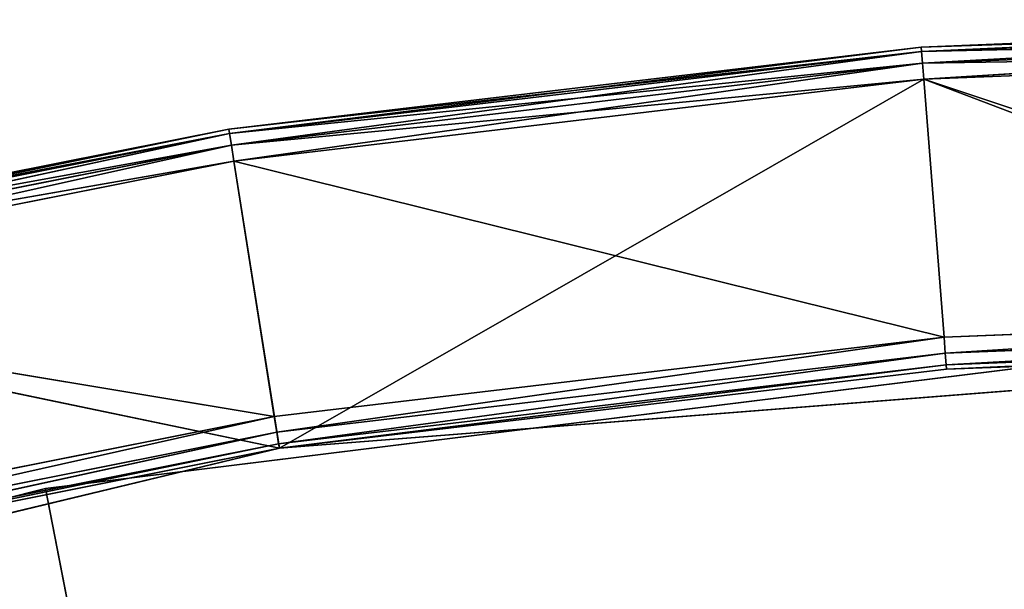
# Model space of a CAD drawing. Extents: x 173.5 to 228.5, y 0 to 55.3.
# Tile 155 of 256: x 196 to 199.1, y 53.2 to 55. Entities that reach past the tile are written whole.
import ezdxf

# ---------------------------------------------------------------- set-up
doc = ezdxf.new("R2010")
doc.units = 0
doc.header["$LTSCALE"] = 25.4
doc.layers.get('0').update_dxf_attribs({"color": 13, "linetype": 'CONTINUOUS'})

# ---------------------------------------------------------------- blocks, each defined once
blk = doc.blocks.new('EYE-S-5255-5256-5257-6836-')
at = {"color": 7}
for p, q in [((19.9794, 152.5676, 2.572), (24.0229, 152.5676, 1.6013)), ((19.9794, 152.5676, 2.572), (24.0229, 152.5676, 1.6013)), ((20.1348, 151.5676, 2.522), (23.299, 152.5676, 1.7262)), ((20.1348, 151.5676, 2.522), (23.299, 152.5676, 1.7262)), ((20.1348, 152.5676, 2.522), (23.299, 152.5676, 1.7262)), ((20.1348, 152.5676, 2.522), (23.299, 152.5676, 1.7262)), ((21.7518, 152.5176, 1.0479), (23.8743, 152.5542, 0.663)), ((21.7518, 152.5176, 1.0479), (23.8743, 152.5542, 0.663)), ((21.7603, 152.5542, 1.0834), (23.8821, 152.5676, 0.7123)), ((21.7603, 152.5542, 1.0834), (23.8821, 152.5676, 0.7123)), ((23.8743, 152.5542, 0.663), (21.7603, 152.5542, 1.0834)), ((23.8743, 152.5542, 0.663), (21.7603, 152.5542, 1.0834)), ((23.8821, 152.5676, 0.7123), (21.772, 152.5676, 1.1321)), ((21.772, 152.5676, 1.1321), (24.0229, 152.5676, 1.6013)), ((21.772, 152.5676, 1.1321), (24.0229, 152.5676, 1.6013)), ((23.8821, 152.5676, 0.7123), (21.772, 152.5676, 1.1321)), ((21.9821, 52.6676, 2.0072), (24.0229, 152.5676, 1.6013)), ((21.9821, 52.6676, 2.0072), (24.0229, 152.5676, 1.6013)), ((23.299, 151.5676, 1.7262), (26.537, 152.5676, 1.3253)), ((23.299, 151.5676, 1.7262), (26.537, 152.5676, 1.3253)), ((23.299, 151.5676, 1.7262), (23.299, 152.5676, 1.7262)), ((23.299, 152.5676, 1.7262), (26.537, 152.5676, 1.3253)), ((23.299, 151.5676, 1.7262), (23.299, 152.5676, 1.7262)), ((23.299, 152.5676, 1.7262), (26.537, 152.5676, 1.3253)), ((23.299, 152.5676, 1.7262), (27.4977, 152.5676, 23.3253)), ((23.299, 152.5676, 1.7262), (27.4977, 152.5676, 23.3253)), ((23.8685, 152.5176, 0.6268), (26.0147, 152.5542, 0.4096)), ((23.8685, 152.5176, 0.6268), (26.0147, 152.5542, 0.4096)), ((23.8685, 152.5176, 0.6268), (23.8743, 152.5542, 0.663)), ((23.8685, 152.5176, 0.6268), (23.8743, 152.5542, 0.663)), ((23.8743, 152.5542, 0.663), (26.0186, 152.5676, 0.4595)), ((23.8743, 152.5542, 0.663), (26.0186, 152.5676, 0.4595)), ((23.8743, 152.5542, 0.663), (23.8821, 152.5676, 0.7123)), ((23.8743, 152.5542, 0.663), (23.8821, 152.5676, 0.7123)), ((26.0147, 152.5542, 0.4096), (23.8743, 152.5542, 0.663)), ((26.0147, 152.5542, 0.4096), (23.8743, 152.5542, 0.663)), ((26.0186, 152.5676, 0.4595), (23.8821, 152.5676, 0.7123)), ((23.8821, 152.5676, 0.7123), (24.0229, 152.5676, 1.6013)), ((23.8821, 152.5676, 0.7123), (24.0229, 152.5676, 1.6013)), ((26.0186, 152.5676, 0.4595), (23.8821, 152.5676, 0.7123)), ((24.0229, 152.5676, 1.6013), (28.1684, 152.5676, 1.275)), ((26.0186, 152.5676, 0.4595), (24.0229, 152.5676, 1.6013)), ((26.0186, 152.5676, 0.4595), (24.0229, 152.5676, 1.6013)), ((24.0229, 152.5676, 1.6013), (26.0892, 52.6676, 1.3567)), ((24.0229, 152.5676, 1.6013), (28.1684, 152.5676, 1.275)), ((24.0229, 52.6676, 1.6013), (24.0229, 152.5676, 1.6013)), ((24.0229, 52.6676, 1.6013), (24.0229, 152.5676, 1.6013)), ((24.0229, 152.5676, 1.6013), (26.0892, 52.6676, 1.3567)), ((26.0118, 152.5176, 0.3731), (28.1684, 152.5542, 0.325)), ((26.0118, 152.5176, 0.3731), (28.1684, 152.5542, 0.325)), ((26.0118, 152.5176, 0.3731), (26.0147, 152.5542, 0.4096)), ((26.0118, 152.5176, 0.3731), (26.0147, 152.5542, 0.4096)), ((26.0147, 152.5542, 0.4096), (28.1684, 152.5676, 0.375)), ((26.0147, 152.5542, 0.4096), (28.1684, 152.5676, 0.375)), ((26.0147, 152.5542, 0.4096), (26.0186, 152.5676, 0.4595)), ((26.0147, 152.5542, 0.4096), (26.0186, 152.5676, 0.4595)), ((28.1684, 152.5542, 0.325), (26.0147, 152.5542, 0.4096)), ((28.1684, 152.5542, 0.325), (26.0147, 152.5542, 0.4096)), ((28.1684, 152.5676, 1.275), (26.0186, 152.5676, 0.4595)), ((28.1684, 152.5676, 0.375), (26.0186, 152.5676, 0.4595)), ((28.1684, 152.5676, 1.275), (26.0186, 152.5676, 0.4595)), ((28.1684, 152.5676, 0.375), (26.0186, 152.5676, 0.4595)), ((26.0892, 52.6676, 1.3567), (28.1684, 152.5676, 1.275)), ((26.0892, 52.6676, 1.3567), (28.1684, 152.5676, 1.275)), ((21.7486, 152.4677, 1.0348), (23.8685, 152.5176, 0.6268)), ((21.7486, 152.4677, 1.0348), (23.8685, 152.5176, 0.6268)), ((23.8685, 152.5176, 0.6268), (21.7518, 152.5176, 1.0479)), ((23.8685, 152.5176, 0.6268), (21.7518, 152.5176, 1.0479)), ((23.8664, 152.4677, 0.6136), (26.0118, 152.5176, 0.3731)), ((23.8664, 152.4677, 0.6136), (26.0118, 152.5176, 0.3731)), ((23.8664, 152.4677, 0.6136), (23.8685, 152.5176, 0.6268)), ((23.8664, 152.4677, 0.6136), (23.8685, 152.5176, 0.6268)), ((26.0118, 152.5176, 0.3731), (23.8685, 152.5176, 0.6268)), ((26.0118, 152.5176, 0.3731), (23.8685, 152.5176, 0.6268)), ((26.0108, 152.4677, 0.3598), (28.1684, 152.5176, 0.2884)), ((26.0108, 152.4677, 0.3598), (28.1684, 152.5176, 0.2884)), ((26.0108, 152.4677, 0.3598), (26.0118, 152.5176, 0.3731)), ((26.0108, 152.4677, 0.3598), (26.0118, 152.5176, 0.3731)), ((28.1684, 152.5176, 0.2884), (26.0118, 152.5176, 0.3731)), ((28.1684, 152.5176, 0.2884), (26.0118, 152.5176, 0.3731)), ((21.7486, 152.4677, 1.0348), (23.8664, 52.6676, 0.6136)), ((21.7486, 152.4677, 1.0348), (23.8664, 52.6676, 0.6136)), ((21.7486, 152.4677, 1.0348), (23.8664, 152.4677, 0.6136)), ((21.7486, 152.4677, 1.0348), (23.8664, 152.4677, 0.6136)), ((23.8664, 152.4677, 0.6136), (23.8664, 52.6676, 0.6136)), ((23.8664, 152.4677, 0.6136), (23.8664, 52.6676, 0.6136)), ((23.8664, 152.4677, 0.6136), (26.0108, 52.6676, 0.3598)), ((23.8664, 152.4677, 0.6136), (26.0108, 52.6676, 0.3598)), ((23.8664, 152.4677, 0.6136), (26.0108, 152.4677, 0.3598)), ((23.8664, 152.4677, 0.6136), (26.0108, 152.4677, 0.3598)), ((26.0108, 152.4677, 0.3598), (26.0108, 52.6676, 0.3598)), ((26.0108, 152.4677, 0.3598), (26.0108, 52.6676, 0.3598)), ((26.0108, 152.4677, 0.3598), (28.1684, 52.6676, 0.275)), ((26.0108, 152.4677, 0.3598), (28.1684, 52.6676, 0.275)), ((26.0108, 152.4677, 0.3598), (28.1684, 152.4677, 0.275)), ((26.0108, 152.4677, 0.3598), (28.1684, 152.4677, 0.275)), ((23.299, 151.5676, 1.7262), (20.1348, 151.5676, 2.522)), ((23.299, 151.5676, 1.7262), (20.1348, 151.5676, 2.522)), ((26.537, 151.5676, 1.3253), (23.299, 151.5676, 1.7262)), ((27.4977, 151.5676, 23.3253), (23.299, 151.5676, 1.7262)), ((26.537, 151.5676, 1.3253), (23.299, 151.5676, 1.7262)), ((27.4977, 151.5676, 23.3253), (23.299, 151.5676, 1.7262)), ((23.8664, 52.6676, 0.6136), (21.7486, 52.6676, 1.0348)), ((23.8664, 52.6676, 0.6136), (21.7486, 52.6676, 1.0348)), ((21.7518, 52.6176, 1.0479), (23.8664, 52.6676, 0.6136)), ((21.7518, 52.6176, 1.0479), (23.8664, 52.6676, 0.6136)), ((21.9821, 52.6676, 2.0072), (24.0229, 52.6676, 1.6013)), ((21.9821, 52.6676, 2.0072), (24.0229, 52.6676, 1.6013)), ((21.9821, 52.6676, 2.0072), (24.0208, 52.6176, 1.588)), ((21.9821, 52.6676, 2.0072), (24.0208, 52.6176, 1.588)), ((26.0108, 52.6676, 0.3598), (23.8664, 52.6676, 0.6136)), ((23.8685, 52.6176, 0.6268), (23.8664, 52.6676, 0.6136)), ((26.0108, 52.6676, 0.3598), (23.8664, 52.6676, 0.6136)), ((23.8685, 52.6176, 0.6268), (23.8664, 52.6676, 0.6136)), ((23.8685, 52.6176, 0.6268), (26.0108, 52.6676, 0.3598)), ((23.8685, 52.6176, 0.6268), (26.0108, 52.6676, 0.3598)), ((24.0229, 52.6676, 1.6013), (24.0208, 52.6176, 1.588)), ((24.0229, 52.6676, 1.6013), (24.0208, 52.6176, 1.588)), ((24.0229, 52.6676, 1.6013), (26.0892, 52.6676, 1.3567)), ((24.0229, 52.6676, 1.6013), (26.0892, 52.6676, 1.3567)), ((24.0229, 52.6676, 1.6013), (26.0882, 52.6176, 1.3433)), ((24.0229, 52.6676, 1.6013), (26.0882, 52.6176, 1.3433)), ((28.1684, 52.6676, 0.275), (26.0108, 52.6676, 0.3598)), ((26.0118, 52.6176, 0.3731), (26.0108, 52.6676, 0.3598)), ((28.1684, 52.6676, 0.275), (26.0108, 52.6676, 0.3598)), ((26.0118, 52.6176, 0.3731), (26.0108, 52.6676, 0.3598)), ((26.0118, 52.6176, 0.3731), (28.1684, 52.6676, 0.275)), ((26.0118, 52.6176, 0.3731), (28.1684, 52.6676, 0.275)), ((26.0892, 52.6676, 1.3567), (26.0882, 52.6176, 1.3433)), ((26.0892, 52.6676, 1.3567), (26.0882, 52.6176, 1.3433)), ((26.0892, 52.6676, 1.3567), (28.1684, 52.6676, 1.275)), ((26.0892, 52.6676, 1.3567), (28.1684, 52.6676, 1.275)), ((26.0892, 52.6676, 1.3567), (28.1684, 52.6176, 1.2616)), ((26.0892, 52.6676, 1.3567), (28.1684, 52.6176, 1.2616)), ((23.8685, 52.6176, 0.6268), (21.7518, 52.6176, 1.0479)), ((23.8685, 52.6176, 0.6268), (21.7518, 52.6176, 1.0479)), ((21.7603, 52.581, 1.0834), (23.8685, 52.6176, 0.6268)), ((21.7603, 52.581, 1.0834), (23.8685, 52.6176, 0.6268)), ((24.0208, 52.6176, 1.588), (21.979, 52.6176, 1.9942)), ((21.979, 52.6176, 1.9942), (24.0151, 52.581, 1.5519)), ((21.979, 52.6176, 1.9942), (24.0151, 52.581, 1.5519)), ((24.0208, 52.6176, 1.588), (21.979, 52.6176, 1.9942)), ((26.0118, 52.6176, 0.3731), (23.8685, 52.6176, 0.6268)), ((23.8743, 52.581, 0.663), (23.8685, 52.6176, 0.6268)), ((26.0118, 52.6176, 0.3731), (23.8685, 52.6176, 0.6268)), ((23.8743, 52.581, 0.663), (23.8685, 52.6176, 0.6268)), ((23.8743, 52.581, 0.663), (26.0118, 52.6176, 0.3731)), ((23.8743, 52.581, 0.663), (26.0118, 52.6176, 0.3731)), ((24.0208, 52.6176, 1.588), (24.0151, 52.581, 1.5519)), ((24.0208, 52.6176, 1.588), (24.0151, 52.581, 1.5519)), ((26.0882, 52.6176, 1.3433), (24.0208, 52.6176, 1.588)), ((24.0208, 52.6176, 1.588), (26.0853, 52.581, 1.3068)), ((24.0208, 52.6176, 1.588), (26.0853, 52.581, 1.3068)), ((26.0882, 52.6176, 1.3433), (24.0208, 52.6176, 1.588)), ((28.1684, 52.6176, 0.2884), (26.0118, 52.6176, 0.3731)), ((26.0147, 52.581, 0.4096), (26.0118, 52.6176, 0.3731)), ((28.1684, 52.6176, 0.2884), (26.0118, 52.6176, 0.3731)), ((26.0147, 52.581, 0.4096), (26.0118, 52.6176, 0.3731)), ((26.0147, 52.581, 0.4096), (28.1684, 52.6176, 0.2884)), ((26.0147, 52.581, 0.4096), (28.1684, 52.6176, 0.2884)), ((26.0882, 52.6176, 1.3433), (26.0853, 52.581, 1.3068)), ((26.0882, 52.6176, 1.3433), (26.0853, 52.581, 1.3068)), ((28.1684, 52.6176, 1.2616), (26.0882, 52.6176, 1.3433)), ((26.0882, 52.6176, 1.3433), (28.1684, 52.581, 1.225)), ((26.0882, 52.6176, 1.3433), (28.1684, 52.581, 1.225)), ((28.1684, 52.6176, 1.2616), (26.0882, 52.6176, 1.3433)), ((23.8743, 52.581, 0.663), (21.7603, 52.581, 1.0834)), ((23.8743, 52.581, 0.663), (21.7603, 52.581, 1.0834)), ((21.772, 52.5676, 1.1321), (23.8743, 52.581, 0.663)), ((21.772, 52.5676, 1.1321), (23.8743, 52.581, 0.663)), ((24.0151, 52.581, 1.5519), (21.9704, 52.581, 1.9586)), ((21.9704, 52.581, 1.9586), (24.0072, 52.5676, 1.5025)), ((21.9704, 52.581, 1.9586), (24.0072, 52.5676, 1.5025)), ((24.0151, 52.581, 1.5519), (21.9704, 52.581, 1.9586)), ((26.0147, 52.581, 0.4096), (23.8743, 52.581, 0.663)), ((23.8821, 52.5676, 0.7123), (23.8743, 52.581, 0.663)), ((26.0147, 52.581, 0.4096), (23.8743, 52.581, 0.663)), ((23.8821, 52.5676, 0.7123), (23.8743, 52.581, 0.663)), ((23.8821, 52.5676, 0.7123), (26.0147, 52.581, 0.4096)), ((23.8821, 52.5676, 0.7123), (26.0147, 52.581, 0.4096)), ((24.0151, 52.581, 1.5519), (24.0072, 52.5676, 1.5025)), ((24.0151, 52.581, 1.5519), (24.0072, 52.5676, 1.5025)), ((26.0853, 52.581, 1.3068), (24.0151, 52.581, 1.5519)), ((24.0151, 52.581, 1.5519), (26.0814, 52.5676, 1.257)), ((24.0151, 52.581, 1.5519), (26.0814, 52.5676, 1.257)), ((26.0853, 52.581, 1.3068), (24.0151, 52.581, 1.5519)), ((28.1684, 52.581, 0.325), (26.0147, 52.581, 0.4096)), ((26.0186, 52.5676, 0.4595), (26.0147, 52.581, 0.4096)), ((28.1684, 52.581, 0.325), (26.0147, 52.581, 0.4096)), ((26.0186, 52.5676, 0.4595), (26.0147, 52.581, 0.4096)), ((26.0186, 52.5676, 0.4595), (28.1684, 52.581, 0.325)), ((26.0186, 52.5676, 0.4595), (28.1684, 52.581, 0.325)), ((26.0853, 52.581, 1.3068), (26.0814, 52.5676, 1.257)), ((26.0853, 52.581, 1.3068), (26.0814, 52.5676, 1.257)), ((28.1684, 52.581, 1.225), (26.0853, 52.581, 1.3068)), ((26.0853, 52.581, 1.3068), (28.1684, 52.5676, 1.175)), ((26.0853, 52.581, 1.3068), (28.1684, 52.5676, 1.175)), ((28.1684, 52.581, 1.225), (26.0853, 52.581, 1.3068)), ((21.772, 52.5676, 1.1321), (24.0072, 52.5676, 1.5025)), ((21.772, 52.5676, 1.1321), (24.0072, 52.5676, 1.5025)), ((21.772, 52.5676, 1.1321), (23.8821, 52.5676, 0.7123)), ((21.772, 52.5676, 1.1321), (23.8821, 52.5676, 0.7123)), ((24.0072, 52.5676, 1.5025), (21.9587, 52.5676, 1.91)), ((24.0072, 52.5676, 1.5025), (21.9587, 52.5676, 1.91)), ((23.8821, 52.5676, 0.7123), (24.0072, 52.5676, 1.5025)), ((23.8821, 52.5676, 0.7123), (24.0072, 52.5676, 1.5025)), ((23.8821, 52.5676, 0.7123), (26.0814, 52.5676, 1.257)), ((23.8821, 52.5676, 0.7123), (26.0814, 52.5676, 1.257)), ((23.8821, 52.5676, 0.7123), (26.0186, 52.5676, 0.4595)), ((23.8821, 52.5676, 0.7123), (26.0186, 52.5676, 0.4595)), ((26.0814, 52.5676, 1.257), (24.0072, 52.5676, 1.5025)), ((26.0814, 52.5676, 1.257), (24.0072, 52.5676, 1.5025)), ((26.0186, 52.5676, 0.4595), (26.0814, 52.5676, 1.257)), ((26.0186, 52.5676, 0.4595), (26.0814, 52.5676, 1.257)), ((26.0186, 52.5676, 0.4595), (28.1684, 52.5676, 1.175)), ((26.0186, 52.5676, 0.4595), (28.1684, 52.5676, 1.175)), ((26.0186, 52.5676, 0.4595), (28.1684, 52.5676, 0.375)), ((26.0186, 52.5676, 0.4595), (28.1684, 52.5676, 0.375)), ((28.1684, 52.5676, 1.175), (26.0814, 52.5676, 1.257)), ((28.1684, 52.5676, 1.175), (26.0814, 52.5676, 1.257))]:
    blk.add_line(p, q, dxfattribs=at)
mesh = blk.add_polyface(dxfattribs=at)
corners = [(19.9794, 152.5676, 2.572), (24.0229, 152.5676, 1.6013), (21.772, 152.5676, 1.1321)]
mesh.append_faces([[corners[k] for k in face] for face in [(0, 1, 2)]], dxfattribs={"color": 7})
mesh = blk.add_polyface(dxfattribs=at)
corners = [(24.0229, 152.5676, 1.6013), (19.9794, 152.5676, 2.572), (21.9821, 52.6676, 2.0072)]
mesh.append_faces([[corners[k] for k in face] for face in [(0, 1, 2)]], dxfattribs={"color": 7})
mesh = blk.add_polyface(dxfattribs=at)
corners = [(23.299, 151.5676, 1.7262), (20.1348, 151.5676, 2.522), (23.299, 152.5676, 1.7262)]
mesh.append_faces([[corners[k] for k in face] for face in [(0, 1, 2)]], dxfattribs={"color": 7})
mesh = blk.add_polyface(dxfattribs=at)
corners = [(23.299, 152.5676, 1.7262), (20.1348, 151.5676, 2.522), (20.1348, 152.5676, 2.522)]
mesh.append_faces([[corners[k] for k in face] for face in [(0, 1, 2)]], dxfattribs={"color": 7})
mesh = blk.add_polyface(dxfattribs=at)
corners = [(27.4977, 152.5676, 23.3253), (23.299, 152.5676, 1.7262), (20.1348, 152.5676, 2.522)]
mesh.append_faces([[corners[k] for k in face] for face in [(0, 1, 2)]], dxfattribs={"color": 7})
mesh = blk.add_polyface(dxfattribs=at)
corners = [(21.7518, 152.5176, 1.0479), (23.8743, 152.5542, 0.663), (23.8685, 152.5176, 0.6268)]
mesh.append_faces([[corners[k] for k in face] for face in [(0, 1, 2)]], dxfattribs={"color": 7})
mesh = blk.add_polyface(dxfattribs=at)
corners = [(21.7603, 152.5542, 1.0834), (23.8743, 152.5542, 0.663), (21.7518, 152.5176, 1.0479)]
mesh.append_faces([[corners[k] for k in face] for face in [(0, 1, 2)]], dxfattribs={"color": 7})
mesh = blk.add_polyface(dxfattribs=at)
corners = [(21.7603, 152.5542, 1.0834), (23.8821, 152.5676, 0.7123), (23.8743, 152.5542, 0.663)]
mesh.append_faces([[corners[k] for k in face] for face in [(0, 1, 2)]], dxfattribs={"color": 7})
mesh = blk.add_polyface(dxfattribs=at)
corners = [(21.772, 152.5676, 1.1321), (23.8821, 152.5676, 0.7123), (21.7603, 152.5542, 1.0834)]
mesh.append_faces([[corners[k] for k in face] for face in [(0, 1, 2)]], dxfattribs={"color": 7})
mesh = blk.add_polyface(dxfattribs=at)
corners = [(24.0229, 152.5676, 1.6013), (23.8821, 152.5676, 0.7123), (21.772, 152.5676, 1.1321)]
mesh.append_faces([[corners[k] for k in face] for face in [(0, 1, 2)]], dxfattribs={"color": 7})
mesh = blk.add_polyface(dxfattribs=at)
corners = [(24.0229, 152.5676, 1.6013), (21.9821, 52.6676, 2.0072), (24.0229, 52.6676, 1.6013)]
mesh.append_faces([[corners[k] for k in face] for face in [(0, 1, 2)]], dxfattribs={"color": 7})
mesh = blk.add_polyface(dxfattribs=at)
corners = [(26.537, 151.5676, 1.3253), (23.299, 151.5676, 1.7262), (26.537, 152.5676, 1.3253)]
mesh.append_faces([[corners[k] for k in face] for face in [(0, 1, 2)]], dxfattribs={"color": 7})
mesh = blk.add_polyface(dxfattribs=at)
corners = [(26.537, 152.5676, 1.3253), (23.299, 151.5676, 1.7262), (23.299, 152.5676, 1.7262)]
mesh.append_faces([[corners[k] for k in face] for face in [(0, 1, 2)]], dxfattribs={"color": 7})
mesh = blk.add_polyface(dxfattribs=at)
corners = [(27.4977, 152.5676, 23.3253), (26.537, 152.5676, 1.3253), (23.299, 152.5676, 1.7262)]
mesh.append_faces([[corners[k] for k in face] for face in [(0, 1, 2)]], dxfattribs={"color": 7})
mesh = blk.add_polyface(dxfattribs=at)
corners = [(23.8685, 152.5176, 0.6268), (26.0147, 152.5542, 0.4096), (26.0118, 152.5176, 0.3731)]
mesh.append_faces([[corners[k] for k in face] for face in [(0, 1, 2)]], dxfattribs={"color": 7})
mesh = blk.add_polyface(dxfattribs=at)
corners = [(23.8743, 152.5542, 0.663), (26.0147, 152.5542, 0.4096), (23.8685, 152.5176, 0.6268)]
mesh.append_faces([[corners[k] for k in face] for face in [(0, 1, 2)]], dxfattribs={"color": 7})
mesh = blk.add_polyface(dxfattribs=at)
corners = [(23.8743, 152.5542, 0.663), (26.0186, 152.5676, 0.4595), (26.0147, 152.5542, 0.4096)]
mesh.append_faces([[corners[k] for k in face] for face in [(0, 1, 2)]], dxfattribs={"color": 7})
mesh = blk.add_polyface(dxfattribs=at)
corners = [(23.8821, 152.5676, 0.7123), (26.0186, 152.5676, 0.4595), (23.8743, 152.5542, 0.663)]
mesh.append_faces([[corners[k] for k in face] for face in [(0, 1, 2)]], dxfattribs={"color": 7})
mesh = blk.add_polyface(dxfattribs=at)
corners = [(24.0229, 152.5676, 1.6013), (26.0186, 152.5676, 0.4595), (23.8821, 152.5676, 0.7123)]
mesh.append_faces([[corners[k] for k in face] for face in [(0, 1, 2)]], dxfattribs={"color": 7})
mesh = blk.add_polyface(dxfattribs=at)
corners = [(24.0229, 152.5676, 1.6013), (28.1684, 152.5676, 1.275), (26.0186, 152.5676, 0.4595)]
mesh.append_faces([[corners[k] for k in face] for face in [(0, 1, 2)]], dxfattribs={"color": 7})
mesh = blk.add_polyface(dxfattribs=at)
corners = [(28.1684, 152.5676, 1.275), (24.0229, 152.5676, 1.6013), (26.0892, 52.6676, 1.3567)]
mesh.append_faces([[corners[k] for k in face] for face in [(0, 1, 2)]], dxfattribs={"color": 7})
mesh = blk.add_polyface(dxfattribs=at)
corners = [(26.0892, 52.6676, 1.3567), (24.0229, 152.5676, 1.6013), (24.0229, 52.6676, 1.6013)]
mesh.append_faces([[corners[k] for k in face] for face in [(0, 1, 2)]], dxfattribs={"color": 7})
mesh = blk.add_polyface(dxfattribs=at)
corners = [(28.1684, 152.5176, 0.2884), (26.0118, 152.5176, 0.3731), (28.1684, 152.5542, 0.325)]
mesh.append_faces([[corners[k] for k in face] for face in [(0, 1, 2)]], dxfattribs={"color": 7})
mesh = blk.add_polyface(dxfattribs=at)
corners = [(28.1684, 152.5542, 0.325), (26.0118, 152.5176, 0.3731), (26.0147, 152.5542, 0.4096)]
mesh.append_faces([[corners[k] for k in face] for face in [(0, 1, 2)]], dxfattribs={"color": 7})
mesh = blk.add_polyface(dxfattribs=at)
corners = [(26.0147, 152.5542, 0.4096), (28.1684, 152.5676, 0.375), (28.1684, 152.5542, 0.325)]
mesh.append_faces([[corners[k] for k in face] for face in [(0, 1, 2)]], dxfattribs={"color": 7})
mesh = blk.add_polyface(dxfattribs=at)
corners = [(26.0186, 152.5676, 0.4595), (28.1684, 152.5676, 0.375), (26.0147, 152.5542, 0.4096)]
mesh.append_faces([[corners[k] for k in face] for face in [(0, 1, 2)]], dxfattribs={"color": 7})
mesh = blk.add_polyface(dxfattribs=at)
corners = [(28.1684, 152.5676, 1.275), (28.1684, 152.5676, 0.375), (26.0186, 152.5676, 0.4595)]
mesh.append_faces([[corners[k] for k in face] for face in [(0, 1, 2)]], dxfattribs={"color": 7})
mesh = blk.add_polyface(dxfattribs=at)
corners = [(28.1684, 152.5676, 1.275), (26.0892, 52.6676, 1.3567), (28.1684, 52.6676, 1.275)]
mesh.append_faces([[corners[k] for k in face] for face in [(0, 1, 2)]], dxfattribs={"color": 7})
mesh = blk.add_polyface(dxfattribs=at)
corners = [(23.8685, 152.5176, 0.6268), (23.8664, 152.4677, 0.6136), (21.7486, 152.4677, 1.0348)]
mesh.append_faces([[corners[k] for k in face] for face in [(0, 1, 2)]], dxfattribs={"color": 7})
mesh = blk.add_polyface(dxfattribs=at)
corners = [(23.8685, 152.5176, 0.6268), (21.7486, 152.4677, 1.0348), (21.7518, 152.5176, 1.0479)]
mesh.append_faces([[corners[k] for k in face] for face in [(0, 1, 2)]], dxfattribs={"color": 7})
mesh = blk.add_polyface(dxfattribs=at)
corners = [(26.0118, 152.5176, 0.3731), (26.0108, 152.4677, 0.3598), (23.8664, 152.4677, 0.6136)]
mesh.append_faces([[corners[k] for k in face] for face in [(0, 1, 2)]], dxfattribs={"color": 7})
mesh = blk.add_polyface(dxfattribs=at)
corners = [(26.0118, 152.5176, 0.3731), (23.8664, 152.4677, 0.6136), (23.8685, 152.5176, 0.6268)]
mesh.append_faces([[corners[k] for k in face] for face in [(0, 1, 2)]], dxfattribs={"color": 7})
mesh = blk.add_polyface(dxfattribs=at)
corners = [(28.1684, 152.4677, 0.275), (26.0108, 152.4677, 0.3598), (28.1684, 152.5176, 0.2884)]
mesh.append_faces([[corners[k] for k in face] for face in [(0, 1, 2)]], dxfattribs={"color": 7})
mesh = blk.add_polyface(dxfattribs=at)
corners = [(28.1684, 152.5176, 0.2884), (26.0108, 152.4677, 0.3598), (26.0118, 152.5176, 0.3731)]
mesh.append_faces([[corners[k] for k in face] for face in [(0, 1, 2)]], dxfattribs={"color": 7})
mesh = blk.add_polyface(dxfattribs=at)
corners = [(23.8664, 52.6676, 0.6136), (21.7486, 52.6676, 1.0348), (21.7486, 152.4677, 1.0348)]
mesh.append_faces([[corners[k] for k in face] for face in [(0, 1, 2)]], dxfattribs={"color": 7})
mesh = blk.add_polyface(dxfattribs=at)
corners = [(23.8664, 52.6676, 0.6136), (21.7486, 152.4677, 1.0348), (23.8664, 152.4677, 0.6136)]
mesh.append_faces([[corners[k] for k in face] for face in [(0, 1, 2)]], dxfattribs={"color": 7})
mesh = blk.add_polyface(dxfattribs=at)
corners = [(26.0108, 52.6676, 0.3598), (23.8664, 52.6676, 0.6136), (23.8664, 152.4677, 0.6136)]
mesh.append_faces([[corners[k] for k in face] for face in [(0, 1, 2)]], dxfattribs={"color": 7})
mesh = blk.add_polyface(dxfattribs=at)
corners = [(26.0108, 52.6676, 0.3598), (23.8664, 152.4677, 0.6136), (26.0108, 152.4677, 0.3598)]
mesh.append_faces([[corners[k] for k in face] for face in [(0, 1, 2)]], dxfattribs={"color": 7})
mesh = blk.add_polyface(dxfattribs=at)
corners = [(28.1684, 52.6676, 0.275), (26.0108, 52.6676, 0.3598), (26.0108, 152.4677, 0.3598)]
mesh.append_faces([[corners[k] for k in face] for face in [(0, 1, 2)]], dxfattribs={"color": 7})
mesh = blk.add_polyface(dxfattribs=at)
corners = [(28.1684, 52.6676, 0.275), (26.0108, 152.4677, 0.3598), (28.1684, 152.4677, 0.275)]
mesh.append_faces([[corners[k] for k in face] for face in [(0, 1, 2)]], dxfattribs={"color": 7})
mesh = blk.add_polyface(dxfattribs=at)
corners = [(27.4977, 151.5676, 23.3253), (20.1348, 151.5676, 2.522), (23.299, 151.5676, 1.7262)]
mesh.append_faces([[corners[k] for k in face] for face in [(0, 1, 2)]], dxfattribs={"color": 7})
mesh = blk.add_polyface(dxfattribs=at)
corners = [(27.4977, 151.5676, 23.3253), (23.299, 151.5676, 1.7262), (26.537, 151.5676, 1.3253)]
mesh.append_faces([[corners[k] for k in face] for face in [(0, 1, 2)]], dxfattribs={"color": 7})
mesh = blk.add_polyface(dxfattribs=at)
corners = [(23.8664, 52.6676, 0.6136), (21.7518, 52.6176, 1.0479), (21.7486, 52.6676, 1.0348)]
mesh.append_faces([[corners[k] for k in face] for face in [(0, 1, 2)]], dxfattribs={"color": 7})
mesh = blk.add_polyface(dxfattribs=at)
corners = [(23.8685, 52.6176, 0.6268), (21.7518, 52.6176, 1.0479), (23.8664, 52.6676, 0.6136)]
mesh.append_faces([[corners[k] for k in face] for face in [(0, 1, 2)]], dxfattribs={"color": 7})
mesh = blk.add_polyface(dxfattribs=at)
corners = [(24.0208, 52.6176, 1.588), (21.9821, 52.6676, 2.0072), (21.979, 52.6176, 1.9942)]
mesh.append_faces([[corners[k] for k in face] for face in [(0, 1, 2)]], dxfattribs={"color": 7})
mesh = blk.add_polyface(dxfattribs=at)
corners = [(24.0229, 52.6676, 1.6013), (21.9821, 52.6676, 2.0072), (24.0208, 52.6176, 1.588)]
mesh.append_faces([[corners[k] for k in face] for face in [(0, 1, 2)]], dxfattribs={"color": 7})
mesh = blk.add_polyface(dxfattribs=at)
corners = [(26.0108, 52.6676, 0.3598), (23.8685, 52.6176, 0.6268), (23.8664, 52.6676, 0.6136)]
mesh.append_faces([[corners[k] for k in face] for face in [(0, 1, 2)]], dxfattribs={"color": 7})
mesh = blk.add_polyface(dxfattribs=at)
corners = [(26.0118, 52.6176, 0.3731), (23.8685, 52.6176, 0.6268), (26.0108, 52.6676, 0.3598)]
mesh.append_faces([[corners[k] for k in face] for face in [(0, 1, 2)]], dxfattribs={"color": 7})
mesh = blk.add_polyface(dxfattribs=at)
corners = [(26.0882, 52.6176, 1.3433), (24.0229, 52.6676, 1.6013), (24.0208, 52.6176, 1.588)]
mesh.append_faces([[corners[k] for k in face] for face in [(0, 1, 2)]], dxfattribs={"color": 7})
mesh = blk.add_polyface(dxfattribs=at)
corners = [(26.0892, 52.6676, 1.3567), (24.0229, 52.6676, 1.6013), (26.0882, 52.6176, 1.3433)]
mesh.append_faces([[corners[k] for k in face] for face in [(0, 1, 2)]], dxfattribs={"color": 7})
mesh = blk.add_polyface(dxfattribs=at)
corners = [(28.1684, 52.6676, 0.275), (26.0118, 52.6176, 0.3731), (26.0108, 52.6676, 0.3598)]
mesh.append_faces([[corners[k] for k in face] for face in [(0, 1, 2)]], dxfattribs={"color": 7})
mesh = blk.add_polyface(dxfattribs=at)
corners = [(28.1684, 52.6176, 0.2884), (26.0118, 52.6176, 0.3731), (28.1684, 52.6676, 0.275)]
mesh.append_faces([[corners[k] for k in face] for face in [(0, 1, 2)]], dxfattribs={"color": 7})
mesh = blk.add_polyface(dxfattribs=at)
corners = [(28.1684, 52.6176, 1.2616), (26.0892, 52.6676, 1.3567), (26.0882, 52.6176, 1.3433)]
mesh.append_faces([[corners[k] for k in face] for face in [(0, 1, 2)]], dxfattribs={"color": 7})
mesh = blk.add_polyface(dxfattribs=at)
corners = [(28.1684, 52.6676, 1.275), (26.0892, 52.6676, 1.3567), (28.1684, 52.6176, 1.2616)]
mesh.append_faces([[corners[k] for k in face] for face in [(0, 1, 2)]], dxfattribs={"color": 7})
mesh = blk.add_polyface(dxfattribs=at)
corners = [(21.7603, 52.581, 1.0834), (21.7518, 52.6176, 1.0479), (23.8685, 52.6176, 0.6268)]
mesh.append_faces([[corners[k] for k in face] for face in [(0, 1, 2)]], dxfattribs={"color": 7})
mesh = blk.add_polyface(dxfattribs=at)
corners = [(21.7603, 52.581, 1.0834), (23.8685, 52.6176, 0.6268), (23.8743, 52.581, 0.663)]
mesh.append_faces([[corners[k] for k in face] for face in [(0, 1, 2)]], dxfattribs={"color": 7})
mesh = blk.add_polyface(dxfattribs=at)
corners = [(21.979, 52.6176, 1.9942), (21.9704, 52.581, 1.9586), (24.0151, 52.581, 1.5519)]
mesh.append_faces([[corners[k] for k in face] for face in [(0, 1, 2)]], dxfattribs={"color": 7})
mesh = blk.add_polyface(dxfattribs=at)
corners = [(21.979, 52.6176, 1.9942), (24.0151, 52.581, 1.5519), (24.0208, 52.6176, 1.588)]
mesh.append_faces([[corners[k] for k in face] for face in [(0, 1, 2)]], dxfattribs={"color": 7})
mesh = blk.add_polyface(dxfattribs=at)
corners = [(23.8743, 52.581, 0.663), (23.8685, 52.6176, 0.6268), (26.0118, 52.6176, 0.3731)]
mesh.append_faces([[corners[k] for k in face] for face in [(0, 1, 2)]], dxfattribs={"color": 7})
mesh = blk.add_polyface(dxfattribs=at)
corners = [(23.8743, 52.581, 0.663), (26.0118, 52.6176, 0.3731), (26.0147, 52.581, 0.4096)]
mesh.append_faces([[corners[k] for k in face] for face in [(0, 1, 2)]], dxfattribs={"color": 7})
mesh = blk.add_polyface(dxfattribs=at)
corners = [(24.0208, 52.6176, 1.588), (24.0151, 52.581, 1.5519), (26.0853, 52.581, 1.3068)]
mesh.append_faces([[corners[k] for k in face] for face in [(0, 1, 2)]], dxfattribs={"color": 7})
mesh = blk.add_polyface(dxfattribs=at)
corners = [(24.0208, 52.6176, 1.588), (26.0853, 52.581, 1.3068), (26.0882, 52.6176, 1.3433)]
mesh.append_faces([[corners[k] for k in face] for face in [(0, 1, 2)]], dxfattribs={"color": 7})
mesh = blk.add_polyface(dxfattribs=at)
corners = [(28.1684, 52.6176, 0.2884), (26.0147, 52.581, 0.4096), (26.0118, 52.6176, 0.3731)]
mesh.append_faces([[corners[k] for k in face] for face in [(0, 1, 2)]], dxfattribs={"color": 7})
mesh = blk.add_polyface(dxfattribs=at)
corners = [(28.1684, 52.581, 0.325), (26.0147, 52.581, 0.4096), (28.1684, 52.6176, 0.2884)]
mesh.append_faces([[corners[k] for k in face] for face in [(0, 1, 2)]], dxfattribs={"color": 7})
mesh = blk.add_polyface(dxfattribs=at)
corners = [(28.1684, 52.581, 1.225), (26.0882, 52.6176, 1.3433), (26.0853, 52.581, 1.3068)]
mesh.append_faces([[corners[k] for k in face] for face in [(0, 1, 2)]], dxfattribs={"color": 7})
mesh = blk.add_polyface(dxfattribs=at)
corners = [(28.1684, 52.6176, 1.2616), (26.0882, 52.6176, 1.3433), (28.1684, 52.581, 1.225)]
mesh.append_faces([[corners[k] for k in face] for face in [(0, 1, 2)]], dxfattribs={"color": 7})
mesh = blk.add_polyface(dxfattribs=at)
corners = [(21.772, 52.5676, 1.1321), (21.7603, 52.581, 1.0834), (23.8743, 52.581, 0.663)]
mesh.append_faces([[corners[k] for k in face] for face in [(0, 1, 2)]], dxfattribs={"color": 7})
mesh = blk.add_polyface(dxfattribs=at)
corners = [(21.772, 52.5676, 1.1321), (23.8743, 52.581, 0.663), (23.8821, 52.5676, 0.7123)]
mesh.append_faces([[corners[k] for k in face] for face in [(0, 1, 2)]], dxfattribs={"color": 7})
mesh = blk.add_polyface(dxfattribs=at)
corners = [(21.9704, 52.581, 1.9586), (21.9587, 52.5676, 1.91), (24.0072, 52.5676, 1.5025)]
mesh.append_faces([[corners[k] for k in face] for face in [(0, 1, 2)]], dxfattribs={"color": 7})
mesh = blk.add_polyface(dxfattribs=at)
corners = [(21.9704, 52.581, 1.9586), (24.0072, 52.5676, 1.5025), (24.0151, 52.581, 1.5519)]
mesh.append_faces([[corners[k] for k in face] for face in [(0, 1, 2)]], dxfattribs={"color": 7})
mesh = blk.add_polyface(dxfattribs=at)
corners = [(23.8821, 52.5676, 0.7123), (23.8743, 52.581, 0.663), (26.0147, 52.581, 0.4096)]
mesh.append_faces([[corners[k] for k in face] for face in [(0, 1, 2)]], dxfattribs={"color": 7})
mesh = blk.add_polyface(dxfattribs=at)
corners = [(23.8821, 52.5676, 0.7123), (26.0147, 52.581, 0.4096), (26.0186, 52.5676, 0.4595)]
mesh.append_faces([[corners[k] for k in face] for face in [(0, 1, 2)]], dxfattribs={"color": 7})
mesh = blk.add_polyface(dxfattribs=at)
corners = [(24.0151, 52.581, 1.5519), (24.0072, 52.5676, 1.5025), (26.0814, 52.5676, 1.257)]
mesh.append_faces([[corners[k] for k in face] for face in [(0, 1, 2)]], dxfattribs={"color": 7})
mesh = blk.add_polyface(dxfattribs=at)
corners = [(24.0151, 52.581, 1.5519), (26.0814, 52.5676, 1.257), (26.0853, 52.581, 1.3068)]
mesh.append_faces([[corners[k] for k in face] for face in [(0, 1, 2)]], dxfattribs={"color": 7})
mesh = blk.add_polyface(dxfattribs=at)
corners = [(26.0186, 52.5676, 0.4595), (26.0147, 52.581, 0.4096), (28.1684, 52.581, 0.325)]
mesh.append_faces([[corners[k] for k in face] for face in [(0, 1, 2)]], dxfattribs={"color": 7})
mesh = blk.add_polyface(dxfattribs=at)
corners = [(26.0186, 52.5676, 0.4595), (28.1684, 52.581, 0.325), (28.1684, 52.5676, 0.375)]
mesh.append_faces([[corners[k] for k in face] for face in [(0, 1, 2)]], dxfattribs={"color": 7})
mesh = blk.add_polyface(dxfattribs=at)
corners = [(26.0853, 52.581, 1.3068), (26.0814, 52.5676, 1.257), (28.1684, 52.5676, 1.175)]
mesh.append_faces([[corners[k] for k in face] for face in [(0, 1, 2)]], dxfattribs={"color": 7})
mesh = blk.add_polyface(dxfattribs=at)
corners = [(26.0853, 52.581, 1.3068), (28.1684, 52.5676, 1.175), (28.1684, 52.581, 1.225)]
mesh.append_faces([[corners[k] for k in face] for face in [(0, 1, 2)]], dxfattribs={"color": 7})
mesh = blk.add_polyface(dxfattribs=at)
corners = [(21.9587, 52.5676, 1.91), (21.772, 52.5676, 1.1321), (24.0072, 52.5676, 1.5025)]
mesh.append_faces([[corners[k] for k in face] for face in [(0, 1, 2)]], dxfattribs={"color": 7})
mesh = blk.add_polyface(dxfattribs=at)
corners = [(24.0072, 52.5676, 1.5025), (21.772, 52.5676, 1.1321), (23.8821, 52.5676, 0.7123)]
mesh.append_faces([[corners[k] for k in face] for face in [(0, 1, 2)]], dxfattribs={"color": 7})
mesh = blk.add_polyface(dxfattribs=at)
corners = [(24.0072, 52.5676, 1.5025), (23.8821, 52.5676, 0.7123), (26.0814, 52.5676, 1.257)]
mesh.append_faces([[corners[k] for k in face] for face in [(0, 1, 2)]], dxfattribs={"color": 7})
mesh = blk.add_polyface(dxfattribs=at)
corners = [(26.0814, 52.5676, 1.257), (23.8821, 52.5676, 0.7123), (26.0186, 52.5676, 0.4595)]
mesh.append_faces([[corners[k] for k in face] for face in [(0, 1, 2)]], dxfattribs={"color": 7})
mesh = blk.add_polyface(dxfattribs=at)
corners = [(26.0814, 52.5676, 1.257), (26.0186, 52.5676, 0.4595), (28.1684, 52.5676, 1.175)]
mesh.append_faces([[corners[k] for k in face] for face in [(0, 1, 2)]], dxfattribs={"color": 7})
mesh = blk.add_polyface(dxfattribs=at)
corners = [(28.1684, 52.5676, 1.175), (26.0186, 52.5676, 0.4595), (28.1684, 52.5676, 0.375)]
mesh.append_faces([[corners[k] for k in face] for face in [(0, 1, 2)]], dxfattribs={"color": 7})

msp = doc.modelspace()

# ---------------------------------------------------------------- block references
at = {"color": 0, "extrusion": (0, -1, -3.33067e-16)}
msp.add_blockref('EYE-S-5255-5256-5257-6836-', (172.7983, 791.4834, -55.275), dxfattribs=at)

doc.saveas('drawing.dxf')
